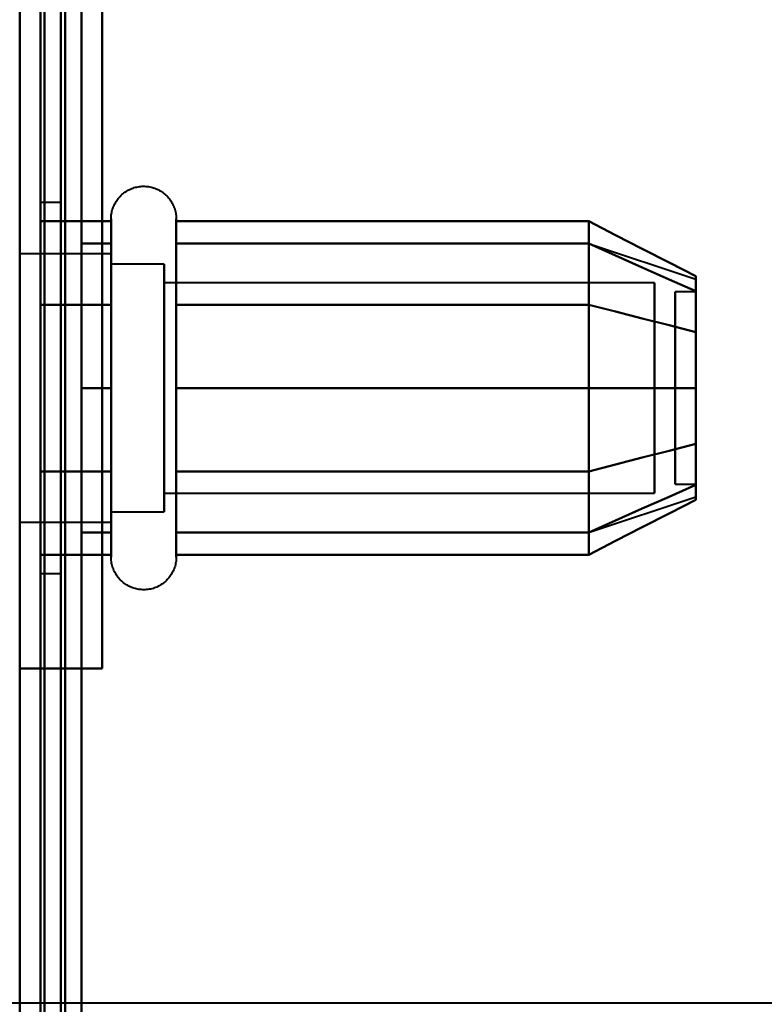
# Model space of a CAD drawing. Header units: millimetres. Extents: x -1087 to 1688, y -120 to 1010.
# Tile 9 of 86: x -533 to -515, y 198 to 222. Entities that reach past the tile are written whole.
import ezdxf

# ---------------------------------------------------------------- set-up
doc = ezdxf.new("R2010")
doc.units = ezdxf.units.MM
doc.layers.add('A-GENM', color=13, linetype='Continuous', lineweight=40)
doc.layers.add('G-IMPT', color=8, linetype='Continuous', lineweight=40)

# ---------------------------------------------------------------- blocks, each defined once
blk = doc.blocks.new('NEXA 700 CALQUES_dwg-751640-Arrière')
at = {"layer": 'G-IMPT'}
for p, q in [((-532.53, 937.272), (-532.53, 129.472)), ((-532.53, 196.872), (-532.53, 323.372)), ((-532.53, 323.372), (-532.53, 196.872)), ((-532.03, 217.372), (-532.53, 217.372)), ((-532.53, 208.372), (-532.53, 217.372)), ((-532.53, 208.372), (-532.53, 217.372)), ((-532.53, 217.372), (-532.53, 212.872)), ((-532.53, 217.372), (-532.53, 212.872)), ((-532.03, 212.872), (-532.03, 217.372)), ((-532.03, 217.372), (-532.03, 212.872)), ((-530.816, 210.822), (-530.816, 216.972)), ((-530.816, 209.322), (-530.816, 216.972)), ((-529.235, 216.972), (-529.235, 210.822)), ((-529.235, 216.972), (-529.235, 209.322)), ((-530.816, 210.822), (-530.816, 216.423)), ((-529.235, 216.423), (-529.235, 210.822)), ((-519.22, 216.367), (-516.641, 215.508)), ((-530.816, 216.122), (-533.03, 216.122)), ((-530.816, 216.122), (-533.03, 216.122)), ((-530.816, 210.058), (-530.816, 216.122)), ((-530.816, 216.122), (-530.816, 211.247)), ((-530.816, 216.122), (-530.816, 210.058)), ((-530.816, 211.247), (-530.816, 216.122)), ((-529.53, 215.872), (-530.816, 215.872)), ((-529.53, 215.872), (-530.816, 215.872)), ((-530.816, 211.372), (-530.816, 215.872)), ((-530.816, 215.872), (-530.816, 211.372)), ((-530.816, 215.872), (-530.816, 210.274)), ((-530.816, 210.274), (-530.816, 215.872)), ((-529.53, 214.372), (-529.53, 215.872)), ((-529.53, 215.872), (-529.53, 210.274)), ((-529.53, 215.872), (-529.53, 211.372)), ((-529.53, 210.274), (-529.53, 215.872)), ((-530.816, 211.247), (-530.816, 215.687)), ((-530.816, 215.687), (-530.816, 209.622)), ((-530.816, 215.47), (-530.816, 209.872)), ((-530.816, 209.872), (-530.816, 215.47)), ((-529.53, 211.372), (-529.53, 215.47)), ((-529.53, 215.47), (-529.53, 209.872)), ((-529.53, 211.372), (-529.53, 215.47)), ((-517.641, 215.421), (-529.53, 215.421)), ((-517.641, 215.421), (-529.53, 215.421)), ((-529.53, 210.665), (-529.53, 215.421)), ((-529.53, 215.421), (-529.53, 210.665)), ((-529.53, 215.421), (-529.53, 211.598)), ((-529.53, 211.598), (-529.53, 215.421)), ((-517.641, 210.665), (-517.641, 215.421)), ((-517.641, 215.421), (-517.641, 210.665)), ((-517.641, 215.421), (-517.641, 211.598)), ((-517.641, 211.598), (-517.641, 215.421)), ((-529.53, 210.324), (-529.53, 215.079)), ((-529.53, 215.079), (-529.53, 210.324)), ((-517.641, 210.324), (-517.641, 215.079)), ((-517.641, 215.079), (-517.641, 210.324)), ((-516.641, 215.202), (-517.141, 215.202)), ((-516.641, 215.202), (-517.141, 215.202)), ((-517.141, 210.748), (-517.141, 215.202)), ((-517.141, 215.202), (-517.141, 210.748)), ((-517.141, 211.914), (-517.141, 215.202)), ((-517.141, 215.202), (-517.141, 211.914)), ((-516.641, 210.748), (-516.641, 215.202)), ((-516.641, 215.202), (-516.641, 210.748)), ((-516.641, 211.914), (-516.641, 215.202)), ((-516.641, 215.202), (-516.641, 211.914)), ((-530.816, 209.322), (-530.816, 214.922)), ((-529.235, 214.922), (-529.235, 209.322)), ((-517.141, 210.542), (-517.141, 214.996)), ((-517.141, 214.996), (-517.141, 210.542)), ((-516.641, 210.542), (-516.641, 214.996)), ((-516.641, 214.996), (-516.641, 210.542)), ((-530.816, 214.497), (-530.816, 209.622)), ((-530.816, 210.058), (-530.816, 214.497)), ((-530.816, 209.872), (-530.816, 214.372)), ((-530.816, 214.372), (-530.816, 209.872)), ((-529.53, 209.872), (-529.53, 214.372)), ((-529.53, 214.372), (-529.53, 209.872)), ((-529.53, 214.146), (-529.53, 210.324)), ((-529.53, 210.324), (-529.53, 214.146)), ((-517.641, 214.146), (-517.641, 210.324)), ((-517.641, 210.324), (-517.641, 214.146)), ((-517.141, 210.542), (-517.141, 213.831)), ((-517.141, 213.831), (-517.141, 210.542)), ((-516.641, 210.542), (-516.641, 213.831)), ((-516.641, 213.831), (-516.641, 210.542)), ((-532.53, 212.872), (-532.53, 208.372)), ((-532.03, 208.372), (-532.03, 212.872)), ((-532.03, 212.872), (-532.03, 208.372)), ((-529.53, 209.872), (-529.53, 211.372)), ((-530.816, 209.622), (-530.816, 211.247)), ((-530.816, 209.622), (-530.816, 211.247)), ((-530.816, 208.772), (-530.816, 210.822)), ((-530.816, 208.772), (-530.816, 210.822)), ((-529.235, 210.822), (-529.235, 208.772)), ((-529.235, 210.822), (-529.235, 208.772)), ((-517.141, 210.542), (-516.641, 210.542)), ((-517.141, 210.542), (-516.641, 210.542)), ((-529.53, 210.324), (-517.641, 210.324)), ((-529.53, 210.324), (-517.641, 210.324)), ((-519.22, 209.377), (-516.641, 210.237)), ((-530.816, 209.872), (-529.53, 209.872)), ((-530.816, 209.872), (-529.53, 209.872)), ((-533.03, 209.622), (-530.816, 209.622)), ((-533.03, 209.622), (-530.816, 209.622)), ((-532.53, 208.372), (-532.03, 208.372)), ((-532.43, 206.072), (-533.03, 206.072)), ((-533.03, 206.072), (-532.43, 206.072)), ((-552.803, 197.964), (-511.228, 197.964))]:
    blk.add_line(p, q, dxfattribs=at)
at = {"layer": 'G-IMPT', "flags": 128}
for points in [[(-533.03, 128.972), (-533.03, 331.172), (-533.03, 533.372), (-533.03, 735.572), (-533.03, 937.772)], [(-532.53, 128.972), (-532.53, 331.172), (-532.53, 533.372), (-532.53, 735.572), (-532.53, 937.772)], [(-532.43, 937.772), (-532.43, 735.572), (-532.43, 533.372), (-532.43, 331.172), (-532.43, 128.972)], [(-532.43, 128.972), (-532.43, 331.172), (-532.43, 533.372), (-532.43, 735.572), (-532.43, 937.772)], [(-532.43, 937.772), (-532.43, 735.572), (-532.43, 533.372), (-532.43, 331.172), (-532.43, 128.972)], [(-532.53, 937.272), (-532.53, 735.322), (-532.53, 533.372), (-532.53, 331.422), (-532.53, 129.472)], [(-532.53, 129.472), (-532.53, 331.422), (-532.53, 533.372), (-532.53, 735.322), (-532.53, 937.272)], [(-532.53, 937.272), (-532.53, 735.322), (-532.53, 533.372), (-532.53, 331.422), (-532.53, 129.472)], [(-532.53, 129.472), (-532.53, 331.422), (-532.53, 533.372), (-532.53, 735.322), (-532.53, 937.272)], [(-532.53, 937.272), (-532.53, 735.322), (-532.53, 533.372), (-532.53, 331.422), (-532.53, 129.472)], [(-532.53, 129.472), (-532.53, 331.422), (-532.53, 533.372), (-532.53, 735.322), (-532.53, 937.272)], [(-532.03, 937.272), (-532.03, 735.322), (-532.03, 533.372), (-532.03, 331.422), (-532.03, 129.472)], [(-532.03, 129.472), (-532.03, 331.422), (-532.03, 533.372), (-532.03, 735.322), (-532.03, 937.272)], [(-532.03, 937.272), (-532.03, 735.322), (-532.03, 533.372), (-532.03, 331.422), (-532.03, 129.472)], [(-531.93, 129.472), (-531.93, 331.422), (-531.93, 533.372), (-531.93, 735.322), (-531.93, 937.272)], [(-531.93, 937.272), (-531.93, 735.322), (-531.93, 533.372), (-531.93, 331.422), (-531.93, 129.472)], [(-531.93, 129.472), (-531.93, 331.422), (-531.93, 533.372), (-531.93, 735.322), (-531.93, 937.272)], [(-533.03, 902.772), (-533.03, 709.322), (-533.03, 515.872), (-533.03, 322.422), (-533.03, 128.972)], [(-532.53, 902.772), (-532.53, 709.322), (-532.53, 515.872), (-532.53, 322.422), (-532.53, 128.972)], [(-532.43, 128.972), (-532.43, 322.422), (-532.43, 515.872), (-532.43, 709.322), (-532.43, 902.772)], [(-532.43, 902.772), (-532.43, 709.322), (-532.43, 515.872), (-532.43, 322.422), (-532.43, 128.972)], [(-532.43, 128.972), (-532.43, 322.422), (-532.43, 515.872), (-532.43, 709.322), (-532.43, 902.772)], [(-531.53, 129.472), (-531.53, 322.672), (-531.53, 515.872), (-531.53, 709.072), (-531.53, 902.272)], [(-531.53, 902.272), (-531.53, 709.072), (-531.53, 515.872), (-531.53, 322.672), (-531.53, 129.472)], [(-531.53, 129.472), (-531.53, 322.672), (-531.53, 515.872), (-531.53, 709.072), (-531.53, 902.272)], [(-531.53, 902.272), (-531.53, 709.072), (-531.53, 515.872), (-531.53, 322.672), (-531.53, 129.472)], [(-532.53, 178.872), (-532.53, 208.872), (-532.53, 238.872), (-532.53, 268.872), (-532.53, 298.872)], [(-532.53, 298.872), (-532.53, 268.872), (-532.53, 238.872), (-532.53, 208.872), (-532.53, 178.872)], [(-532.53, 178.872), (-532.53, 208.872), (-532.53, 238.872), (-532.53, 268.872), (-532.53, 298.872)], [(-532.53, 298.872), (-532.53, 268.872), (-532.53, 238.872), (-532.53, 208.872), (-532.53, 178.872)], [(-531.53, 298.872), (-531.53, 268.872), (-531.53, 238.872), (-531.53, 208.872), (-531.53, 178.872)], [(-531.53, 178.872), (-531.53, 208.872), (-531.53, 238.872), (-531.53, 268.872), (-531.53, 298.872)], [(-531.53, 298.872), (-531.53, 268.872), (-531.53, 238.872), (-531.53, 208.872), (-531.53, 178.872)], [(-531.53, 178.872), (-531.53, 208.872), (-531.53, 238.872), (-531.53, 268.872), (-531.53, 298.872)], [(-532.53, 271.672), (-532.53, 255.272), (-532.53, 238.872), (-532.53, 222.472), (-532.53, 206.072)], [(-532.53, 206.072), (-532.53, 222.472), (-532.53, 238.872), (-532.53, 255.272), (-532.53, 271.672)], [(-531.03, 271.672), (-531.03, 255.272), (-531.03, 238.872), (-531.03, 222.472), (-531.03, 206.072)], [(-531.03, 271.672), (-531.03, 255.272), (-531.03, 238.872), (-531.03, 222.472), (-531.03, 206.072)], [(-531.03, 206.072), (-531.03, 222.472), (-531.03, 238.872), (-531.03, 255.272), (-531.03, 271.672)], [(-531.03, 206.072), (-531.03, 222.472), (-531.03, 238.872), (-531.03, 255.272), (-531.03, 271.672)], [(-531.03, 206.072), (-531.03, 222.472), (-531.03, 238.872), (-531.03, 255.272), (-531.03, 271.672)], [(-531.03, 271.672), (-531.03, 255.272), (-531.03, 238.872), (-531.03, 222.472), (-531.03, 206.072)], [(-530.816, 216.972), (-530.815, 217.004), (-530.813, 217.035), (-530.81, 217.067), (-530.805, 217.098), (-530.8, 217.129), (-530.793, 217.16), (-530.785, 217.191), (-530.775, 217.221), (-530.765, 217.251), (-530.753, 217.28), (-530.74, 217.309), (-530.726, 217.337), (-530.711, 217.365), (-530.695, 217.392), (-530.677, 217.419), (-530.659, 217.444), (-530.64, 217.469), (-530.619, 217.493), (-530.598, 217.517), (-530.576, 217.539), (-530.553, 217.561), (-530.529, 217.582), (-530.504, 217.601), (-530.478, 217.62), (-530.452, 217.637), (-530.425, 217.654), (-530.398, 217.669), (-530.369, 217.684), (-530.341, 217.697), (-530.312, 217.709), (-530.282, 217.72), (-530.252, 217.73), (-530.221, 217.738), (-530.19, 217.745), (-530.159, 217.751), (-530.128, 217.756), (-530.097, 217.759), (-530.065, 217.762), (-530.034, 217.763), (-530.002, 217.762), (-529.97, 217.761), (-529.939, 217.758), (-529.908, 217.754), (-529.876, 217.749), (-529.845, 217.742), (-529.815, 217.734), (-529.785, 217.725), (-529.755, 217.715), (-529.725, 217.704), (-529.696, 217.691), (-529.668, 217.677), (-529.64, 217.662), (-529.612, 217.646), (-529.586, 217.629), (-529.56, 217.611), (-529.535, 217.592), (-529.51, 217.572), (-529.487, 217.551), (-529.464, 217.529), (-529.442, 217.506), (-529.421, 217.482), (-529.401, 217.458), (-529.383, 217.433), (-529.365, 217.407), (-529.348, 217.38), (-529.332, 217.352), (-529.317, 217.324), (-529.304, 217.296), (-529.292, 217.267), (-529.28, 217.237), (-529.27, 217.207), (-529.262, 217.177), (-529.254, 217.146), (-529.248, 217.115), (-529.243, 217.084), (-529.239, 217.052), (-529.236, 217.021), (-529.235, 216.989), (-529.235, 216.972)], [(-530.816, 216.972), (-530.815, 217.004), (-530.813, 217.035), (-530.81, 217.067), (-530.805, 217.098), (-530.8, 217.129), (-530.793, 217.16), (-530.785, 217.191), (-530.775, 217.221), (-530.765, 217.251), (-530.753, 217.28), (-530.74, 217.309), (-530.726, 217.337), (-530.711, 217.365), (-530.695, 217.392), (-530.677, 217.419), (-530.659, 217.444), (-530.64, 217.469), (-530.619, 217.493), (-530.598, 217.517), (-530.576, 217.539), (-530.553, 217.561), (-530.529, 217.582), (-530.504, 217.601), (-530.478, 217.62), (-530.452, 217.637), (-530.425, 217.654), (-530.398, 217.669), (-530.369, 217.684), (-530.341, 217.697), (-530.312, 217.709), (-530.282, 217.72), (-530.252, 217.73), (-530.221, 217.738), (-530.19, 217.745), (-530.159, 217.751), (-530.128, 217.756), (-530.097, 217.759), (-530.065, 217.762), (-530.034, 217.763), (-530.002, 217.762), (-529.97, 217.761), (-529.939, 217.758), (-529.908, 217.754), (-529.876, 217.749), (-529.845, 217.742), (-529.815, 217.734), (-529.785, 217.725), (-529.755, 217.715), (-529.725, 217.704), (-529.696, 217.691), (-529.668, 217.677), (-529.64, 217.662), (-529.612, 217.646), (-529.586, 217.629), (-529.56, 217.611), (-529.535, 217.592), (-529.51, 217.572), (-529.487, 217.551), (-529.464, 217.529), (-529.442, 217.506), (-529.421, 217.482), (-529.401, 217.458), (-529.383, 217.433), (-529.365, 217.407), (-529.348, 217.38), (-529.332, 217.352), (-529.317, 217.324), (-529.304, 217.296), (-529.292, 217.267), (-529.28, 217.237), (-529.27, 217.207), (-529.262, 217.177), (-529.254, 217.146), (-529.248, 217.115), (-529.243, 217.084), (-529.239, 217.052), (-529.236, 217.021), (-529.235, 216.989), (-529.235, 216.972)], [(-532.53, 216.914), (-532.53, 216.409), (-532.53, 215.903), (-532.53, 215.398), (-532.53, 214.893)], [(-530.816, 216.914), (-531.244, 216.914), (-531.673, 216.914), (-532.102, 216.914), (-532.53, 216.914)], [(-532.53, 214.893), (-532.53, 215.398), (-532.53, 215.903), (-532.53, 216.409), (-532.53, 216.914)], [(-532.53, 216.914), (-532.102, 216.914), (-531.673, 216.914), (-531.244, 216.914), (-530.816, 216.914)], [(-532.53, 216.914), (-532.53, 216.409), (-532.53, 215.903), (-532.53, 215.398), (-532.53, 214.893)], [(-532.53, 214.893), (-532.53, 215.398), (-532.53, 215.903), (-532.53, 216.409), (-532.53, 216.914)], [(-530.816, 216.972), (-530.816, 216.969), (-530.816, 216.959), (-530.816, 216.943), (-530.816, 216.92), (-530.816, 216.891), (-530.816, 216.855), (-530.816, 216.813), (-530.816, 216.764), (-530.816, 216.709), (-530.816, 216.649), (-530.816, 216.582), (-530.816, 216.509), (-530.816, 216.43), (-530.816, 216.346), (-530.816, 216.256), (-530.816, 216.161), (-530.816, 216.06), (-530.816, 215.955), (-530.816, 215.844), (-530.816, 215.729), (-530.816, 215.609), (-530.816, 215.485), (-530.816, 215.356), (-530.816, 215.224), (-530.816, 215.088), (-530.816, 214.948), (-530.816, 214.805), (-530.816, 214.659), (-530.816, 214.51), (-530.816, 214.358), (-530.816, 214.204), (-530.816, 214.048), (-530.816, 213.89), (-530.816, 213.73), (-530.816, 213.569), (-530.816, 213.407), (-530.816, 213.244), (-530.816, 213.08), (-530.816, 212.917), (-530.816, 212.753), (-530.816, 212.589), (-530.816, 212.425), (-530.816, 212.263), (-530.816, 212.101), (-530.816, 211.941), (-530.816, 211.782), (-530.816, 211.625), (-530.816, 211.469), (-530.816, 211.317), (-530.816, 211.166), (-530.816, 211.018), (-530.816, 210.874), (-530.816, 210.822)], [(-530.816, 214.922), (-530.816, 215.063), (-530.816, 215.2), (-530.816, 215.333), (-530.816, 215.462), (-530.816, 215.587), (-530.816, 215.708), (-530.816, 215.824), (-530.816, 215.935), (-530.816, 216.042), (-530.816, 216.143), (-530.816, 216.239), (-530.816, 216.33), (-530.816, 216.416), (-530.816, 216.495), (-530.816, 216.569), (-530.816, 216.637), (-530.816, 216.699), (-530.816, 216.755), (-530.816, 216.804), (-530.816, 216.848), (-530.816, 216.885), (-530.816, 216.915), (-530.816, 216.939), (-530.816, 216.957), (-530.816, 216.968), (-530.816, 216.972)], [(-530.816, 216.972), (-530.816, 216.969), (-530.816, 216.959), (-530.816, 216.943), (-530.816, 216.92), (-530.816, 216.891), (-530.816, 216.855), (-530.816, 216.813), (-530.816, 216.764), (-530.816, 216.709), (-530.816, 216.649), (-530.816, 216.582), (-530.816, 216.509), (-530.816, 216.43), (-530.816, 216.423)], [(-530.816, 209.322), (-530.816, 209.406), (-530.816, 209.497), (-530.816, 209.593), (-530.816, 209.694), (-530.816, 209.8), (-530.816, 209.911), (-530.816, 210.026), (-530.816, 210.147), (-530.816, 210.271), (-530.816, 210.4), (-530.816, 210.533), (-530.816, 210.669), (-530.816, 210.81), (-530.816, 210.953), (-530.816, 211.099), (-530.816, 211.249), (-530.816, 211.4), (-530.816, 211.555), (-530.816, 211.711), (-530.816, 211.869), (-530.816, 212.029), (-530.816, 212.19), (-530.816, 212.352), (-530.816, 212.515), (-530.816, 212.679), (-530.816, 212.843), (-530.816, 213.007), (-530.816, 213.171), (-530.816, 213.334), (-530.816, 213.496), (-530.816, 213.658), (-530.816, 213.818), (-530.816, 213.977), (-530.816, 214.134), (-530.816, 214.289), (-530.816, 214.442), (-530.816, 214.592), (-530.816, 214.739), (-530.816, 214.884), (-530.816, 215.025), (-530.816, 215.163), (-530.816, 215.297), (-530.816, 215.427), (-530.816, 215.554), (-530.816, 215.675), (-530.816, 215.793), (-530.816, 215.906), (-530.816, 216.013), (-530.816, 216.116), (-530.816, 216.214), (-530.816, 216.306), (-530.816, 216.393), (-530.816, 216.474), (-530.816, 216.55), (-530.816, 216.619), (-530.816, 216.683), (-530.816, 216.74), (-530.816, 216.792), (-530.816, 216.837), (-530.816, 216.875), (-530.816, 216.908), (-530.816, 216.933), (-530.816, 216.953), (-530.816, 216.965), (-530.816, 216.972), (-530.816, 216.972)], [(-530.816, 214.893), (-530.816, 215.398), (-530.816, 215.903), (-530.816, 216.409), (-530.816, 216.914)], [(-530.816, 216.914), (-530.816, 216.409), (-530.816, 215.903), (-530.816, 215.398), (-530.816, 214.893)], [(-529.235, 216.972), (-529.235, 216.969), (-529.235, 216.959), (-529.235, 216.943), (-529.235, 216.92), (-529.235, 216.891), (-529.235, 216.855), (-529.235, 216.813), (-529.235, 216.764), (-529.235, 216.709), (-529.235, 216.649), (-529.235, 216.582), (-529.235, 216.509), (-529.235, 216.43), (-529.235, 216.346), (-529.235, 216.256), (-529.235, 216.161), (-529.235, 216.06), (-529.235, 215.955), (-529.235, 215.844), (-529.235, 215.729), (-529.235, 215.609), (-529.235, 215.485), (-529.235, 215.356), (-529.235, 215.224), (-529.235, 215.088), (-529.235, 214.948), (-529.235, 214.922)], [(-529.235, 210.822), (-529.235, 210.966), (-529.235, 211.113), (-529.235, 211.262), (-529.235, 211.414), (-529.235, 211.569), (-529.235, 211.725), (-529.235, 211.883), (-529.235, 212.043), (-529.235, 212.205), (-529.235, 212.367), (-529.235, 212.53), (-529.235, 212.694), (-529.235, 212.858), (-529.235, 213.022), (-529.235, 213.185), (-529.235, 213.348), (-529.235, 213.511), (-529.235, 213.672), (-529.235, 213.833), (-529.235, 213.991), (-529.235, 214.148), (-529.235, 214.303), (-529.235, 214.455), (-529.235, 214.605), (-529.235, 214.752), (-529.235, 214.897), (-529.235, 215.038), (-529.235, 215.175), (-529.235, 215.309), (-529.235, 215.439), (-529.235, 215.565), (-529.235, 215.686), (-529.235, 215.803), (-529.235, 215.915), (-529.235, 216.023), (-529.235, 216.125), (-529.235, 216.223), (-529.235, 216.314), (-529.235, 216.401), (-529.235, 216.481), (-529.235, 216.556), (-529.235, 216.625), (-529.235, 216.688), (-529.235, 216.745), (-529.235, 216.796), (-529.235, 216.84), (-529.235, 216.878), (-529.235, 216.91), (-529.235, 216.935), (-529.235, 216.954), (-529.235, 216.966), (-529.235, 216.972)], [(-529.235, 216.972), (-529.235, 216.969), (-529.235, 216.959), (-529.235, 216.943), (-529.235, 216.92), (-529.235, 216.891), (-529.235, 216.855), (-529.235, 216.813), (-529.235, 216.764), (-529.235, 216.709), (-529.235, 216.649), (-529.235, 216.582), (-529.235, 216.509), (-529.235, 216.43), (-529.235, 216.346), (-529.235, 216.256), (-529.235, 216.161), (-529.235, 216.06), (-529.235, 215.955), (-529.235, 215.844), (-529.235, 215.729), (-529.235, 215.609), (-529.235, 215.485), (-529.235, 215.356), (-529.235, 215.224), (-529.235, 215.088), (-529.235, 214.948), (-529.235, 214.805), (-529.235, 214.659), (-529.235, 214.51), (-529.235, 214.358), (-529.235, 214.204), (-529.235, 214.048), (-529.235, 213.89), (-529.235, 213.73), (-529.235, 213.569), (-529.235, 213.407), (-529.235, 213.244), (-529.235, 213.08), (-529.235, 212.917), (-529.235, 212.753), (-529.235, 212.589), (-529.235, 212.425), (-529.235, 212.263), (-529.235, 212.101), (-529.235, 211.941), (-529.235, 211.782), (-529.235, 211.625), (-529.235, 211.469), (-529.235, 211.317), (-529.235, 211.166), (-529.235, 211.018), (-529.235, 210.874), (-529.235, 210.732), (-529.235, 210.594), (-529.235, 210.459), (-529.235, 210.329), (-529.235, 210.202), (-529.235, 210.08), (-529.235, 209.962), (-529.235, 209.849), (-529.235, 209.741), (-529.235, 209.637), (-529.235, 209.539), (-529.235, 209.446), (-529.235, 209.359), (-529.235, 209.322)], [(-529.235, 216.423), (-529.235, 216.502), (-529.235, 216.575), (-529.235, 216.643), (-529.235, 216.704), (-529.235, 216.76), (-529.235, 216.809), (-529.235, 216.851), (-529.235, 216.888), (-529.235, 216.918), (-529.235, 216.941), (-529.235, 216.958), (-529.235, 216.968), (-529.235, 216.972)], [(-529.235, 214.893), (-529.235, 215.398), (-529.235, 215.903), (-529.235, 216.409), (-529.235, 216.914)], [(-529.235, 216.914), (-526.735, 216.914), (-524.235, 216.914), (-521.735, 216.914), (-519.235, 216.914)], [(-519.235, 216.914), (-521.735, 216.914), (-524.235, 216.914), (-526.735, 216.914), (-529.235, 216.914)], [(-529.235, 216.914), (-529.235, 216.409), (-529.235, 215.903), (-529.235, 215.398), (-529.235, 214.893)], [(-519.235, 214.893), (-519.235, 215.398), (-519.235, 215.903), (-519.235, 216.409), (-519.235, 216.914)], [(-519.235, 216.914), (-518.586, 216.581), (-517.938, 216.248), (-517.29, 215.914), (-516.641, 215.581)], [(-516.641, 215.581), (-517.29, 215.914), (-517.938, 216.248), (-518.586, 216.581), (-519.235, 216.914)], [(-519.235, 216.914), (-519.235, 216.409), (-519.235, 215.903), (-519.235, 215.398), (-519.235, 214.893)], [(-519.235, 216.914), (-519.235, 216.409), (-519.235, 215.903), (-519.235, 215.398), (-519.235, 214.893)], [(-519.235, 214.893), (-519.235, 215.398), (-519.235, 215.903), (-519.235, 216.409), (-519.235, 216.914)], [(-531.53, 212.872), (-531.53, 213.747), (-531.53, 214.622), (-531.53, 215.497), (-531.53, 216.372)], [(-531.53, 216.372), (-531.352, 216.372), (-531.173, 216.372), (-530.994, 216.372), (-530.816, 216.372)], [(-531.53, 216.372), (-531.352, 216.372), (-531.173, 216.372), (-530.994, 216.372), (-530.816, 216.372)], [(-530.816, 216.372), (-530.994, 216.372), (-531.173, 216.372), (-531.352, 216.372), (-531.53, 216.372)], [(-531.53, 216.372), (-531.53, 215.497), (-531.53, 214.622), (-531.53, 213.747), (-531.53, 212.872)], [(-530.816, 216.372), (-530.994, 216.372), (-531.173, 216.372), (-531.352, 216.372), (-531.53, 216.372)], [(-531.53, 212.872), (-531.53, 213.747), (-531.53, 214.622), (-531.53, 215.497), (-531.53, 216.372)], [(-531.53, 216.372), (-531.53, 215.497), (-531.53, 214.622), (-531.53, 213.747), (-531.53, 212.872)], [(-530.816, 216.423), (-530.816, 216.338), (-530.816, 216.248), (-530.816, 216.152), (-530.816, 216.051), (-530.816, 215.945), (-530.816, 215.834), (-530.816, 215.718), (-530.816, 215.598), (-530.816, 215.473), (-530.816, 215.344), (-530.816, 215.212), (-530.816, 215.075), (-530.816, 214.935), (-530.816, 214.792), (-530.816, 214.645), (-530.816, 214.496), (-530.816, 214.344), (-530.816, 214.19), (-530.816, 214.034), (-530.816, 213.876), (-530.816, 213.716), (-530.816, 213.555), (-530.816, 213.392), (-530.816, 213.229), (-530.816, 213.066), (-530.816, 212.902), (-530.816, 212.738), (-530.816, 212.574), (-530.816, 212.411), (-530.816, 212.248), (-530.816, 212.087), (-530.816, 211.926), (-530.816, 211.768), (-530.816, 211.611), (-530.816, 211.456), (-530.816, 211.303), (-530.816, 211.153), (-530.816, 211.005), (-530.816, 210.861), (-530.816, 210.719), (-530.816, 210.582), (-530.816, 210.448), (-530.816, 210.317), (-530.816, 210.191), (-530.816, 210.069), (-530.816, 209.952), (-530.816, 209.839), (-530.816, 209.731), (-530.816, 209.628), (-530.816, 209.531), (-530.816, 209.438), (-530.816, 209.351), (-530.816, 209.27), (-530.816, 209.195), (-530.816, 209.125), (-530.816, 209.062), (-530.816, 209.004), (-530.816, 208.953), (-530.816, 208.908), (-530.816, 208.869), (-530.816, 208.837), (-530.816, 208.811), (-530.816, 208.792), (-530.816, 208.779), (-530.816, 208.773), (-530.816, 208.772)], [(-530.816, 216.372), (-530.816, 215.497), (-530.816, 214.622), (-530.816, 213.747), (-530.816, 212.872)], [(-530.816, 212.872), (-530.816, 213.747), (-530.816, 214.622), (-530.816, 215.497), (-530.816, 216.372)], [(-529.235, 208.772), (-529.235, 208.776), (-529.235, 208.785), (-529.235, 208.802), (-529.235, 208.825), (-529.235, 208.854), (-529.235, 208.89), (-529.235, 208.932), (-529.235, 208.98), (-529.235, 209.035), (-529.235, 209.096), (-529.235, 209.163), (-529.235, 209.236), (-529.235, 209.314), (-529.235, 209.399), (-529.235, 209.488), (-529.235, 209.584), (-529.235, 209.684), (-529.235, 209.79), (-529.235, 209.9), (-529.235, 210.016), (-529.235, 210.136), (-529.235, 210.26), (-529.235, 210.388), (-529.235, 210.521), (-529.235, 210.657), (-529.235, 210.797), (-529.235, 210.94), (-529.235, 211.086), (-529.235, 211.235), (-529.235, 211.387), (-529.235, 211.541), (-529.235, 211.697), (-529.235, 211.855), (-529.235, 212.014), (-529.235, 212.175), (-529.235, 212.338), (-529.235, 212.501), (-529.235, 212.664), (-529.235, 212.828), (-529.235, 212.992), (-529.235, 213.156), (-529.235, 213.319), (-529.235, 213.482), (-529.235, 213.643), (-529.235, 213.804), (-529.235, 213.963), (-529.235, 214.12), (-529.235, 214.275), (-529.235, 214.428), (-529.235, 214.579), (-529.235, 214.726), (-529.235, 214.871), (-529.235, 215.013), (-529.235, 215.151), (-529.235, 215.285), (-529.235, 215.416), (-529.235, 215.542), (-529.235, 215.665), (-529.235, 215.782), (-529.235, 215.896), (-529.235, 216.004), (-529.235, 216.107), (-529.235, 216.205), (-529.235, 216.298), (-529.235, 216.386), (-529.235, 216.423)], [(-519.235, 216.372), (-521.735, 216.372), (-524.235, 216.372), (-526.735, 216.372), (-529.235, 216.372)], [(-529.235, 216.372), (-526.735, 216.372), (-524.235, 216.372), (-521.735, 216.372), (-519.235, 216.372)], [(-519.235, 216.372), (-521.735, 216.372), (-524.235, 216.372), (-526.735, 216.372), (-529.235, 216.372)], [(-529.235, 216.372), (-529.235, 215.497), (-529.235, 214.622), (-529.235, 213.747), (-529.235, 212.872)], [(-529.235, 212.872), (-529.235, 213.747), (-529.235, 214.622), (-529.235, 215.497), (-529.235, 216.372)], [(-529.235, 216.372), (-526.735, 216.372), (-524.235, 216.372), (-521.735, 216.372), (-519.235, 216.372)], [(-516.641, 215.218), (-517.29, 215.507), (-517.938, 215.795), (-518.586, 216.084), (-519.235, 216.372)], [(-519.235, 216.372), (-518.586, 216.084), (-517.938, 215.795), (-517.29, 215.507), (-516.641, 215.218)], [(-516.641, 215.218), (-517.29, 215.507), (-517.938, 215.795), (-518.586, 216.084), (-519.235, 216.372)], [(-519.235, 216.372), (-519.235, 215.497), (-519.235, 214.622), (-519.235, 213.747), (-519.235, 212.872)], [(-519.235, 212.872), (-519.235, 213.747), (-519.235, 214.622), (-519.235, 215.497), (-519.235, 216.372)], [(-519.235, 216.372), (-518.586, 216.084), (-517.938, 215.795), (-517.29, 215.507), (-516.641, 215.218)], [(-519.235, 212.872), (-519.235, 213.747), (-519.235, 214.622), (-519.235, 215.497), (-519.235, 216.372)], [(-519.235, 216.372), (-519.235, 215.497), (-519.235, 214.622), (-519.235, 213.747), (-519.235, 212.872)], [(-532.53, 214.893), (-532.102, 214.893), (-531.673, 214.893), (-531.244, 214.893), (-530.816, 214.893)], [(-532.53, 214.893), (-532.53, 213.883), (-532.53, 212.872), (-532.53, 211.862), (-532.53, 210.852)], [(-530.816, 214.893), (-531.244, 214.893), (-531.673, 214.893), (-532.102, 214.893), (-532.53, 214.893)], [(-532.53, 210.852), (-532.53, 211.862), (-532.53, 212.872), (-532.53, 213.883), (-532.53, 214.893)], [(-532.53, 214.893), (-532.102, 214.893), (-531.673, 214.893), (-531.244, 214.893), (-530.816, 214.893)], [(-530.816, 214.893), (-531.244, 214.893), (-531.673, 214.893), (-532.102, 214.893), (-532.53, 214.893)], [(-532.53, 214.893), (-532.53, 213.883), (-532.53, 212.872), (-532.53, 211.862), (-532.53, 210.852)], [(-532.53, 210.852), (-532.53, 211.862), (-532.53, 212.872), (-532.53, 213.883), (-532.53, 214.893)], [(-530.816, 208.772), (-530.816, 208.776), (-530.816, 208.785), (-530.816, 208.802), (-530.816, 208.825), (-530.816, 208.854), (-530.816, 208.89), (-530.816, 208.932), (-530.816, 208.98), (-530.816, 209.035), (-530.816, 209.096), (-530.816, 209.163), (-530.816, 209.236), (-530.816, 209.314), (-530.816, 209.399), (-530.816, 209.488), (-530.816, 209.584), (-530.816, 209.684), (-530.816, 209.79), (-530.816, 209.9), (-530.816, 210.016), (-530.816, 210.136), (-530.816, 210.26), (-530.816, 210.388), (-530.816, 210.521), (-530.816, 210.657), (-530.816, 210.797), (-530.816, 210.94), (-530.816, 211.086), (-530.816, 211.235), (-530.816, 211.387), (-530.816, 211.541), (-530.816, 211.697), (-530.816, 211.855), (-530.816, 212.014), (-530.816, 212.175), (-530.816, 212.338), (-530.816, 212.501), (-530.816, 212.664), (-530.816, 212.828), (-530.816, 212.992), (-530.816, 213.156), (-530.816, 213.319), (-530.816, 213.482), (-530.816, 213.643), (-530.816, 213.804), (-530.816, 213.963), (-530.816, 214.12), (-530.816, 214.275), (-530.816, 214.428), (-530.816, 214.579), (-530.816, 214.726), (-530.816, 214.871), (-530.816, 214.922)], [(-530.816, 210.852), (-530.816, 211.862), (-530.816, 212.872), (-530.816, 213.883), (-530.816, 214.893)], [(-530.816, 214.893), (-530.816, 213.883), (-530.816, 212.872), (-530.816, 211.862), (-530.816, 210.852)], [(-529.235, 214.922), (-529.235, 214.779), (-529.235, 214.632), (-529.235, 214.482), (-529.235, 214.33), (-529.235, 214.176), (-529.235, 214.02), (-529.235, 213.861), (-529.235, 213.701), (-529.235, 213.54), (-529.235, 213.378), (-529.235, 213.215), (-529.235, 213.051), (-529.235, 212.887), (-529.235, 212.723), (-529.235, 212.559), (-529.235, 212.396), (-529.235, 212.234), (-529.235, 212.072), (-529.235, 211.912), (-529.235, 211.753), (-529.235, 211.597), (-529.235, 211.442), (-529.235, 211.289), (-529.235, 211.139), (-529.235, 210.992), (-529.235, 210.848), (-529.235, 210.707), (-529.235, 210.569), (-529.235, 210.436), (-529.235, 210.306), (-529.235, 210.18), (-529.235, 210.058), (-529.235, 209.941), (-529.235, 209.829), (-529.235, 209.722), (-529.235, 209.619), (-529.235, 209.522), (-529.235, 209.43), (-529.235, 209.344), (-529.235, 209.263), (-529.235, 209.188), (-529.235, 209.119), (-529.235, 209.056), (-529.235, 208.999), (-529.235, 208.949), (-529.235, 208.904), (-529.235, 208.866), (-529.235, 208.834), (-529.235, 208.809), (-529.235, 208.791), (-529.235, 208.778), (-529.235, 208.773)], [(-519.235, 214.893), (-521.735, 214.893), (-524.235, 214.893), (-526.735, 214.893), (-529.235, 214.893)], [(-529.235, 214.893), (-529.235, 213.883), (-529.235, 212.872), (-529.235, 211.862), (-529.235, 210.852)], [(-529.235, 210.852), (-529.235, 211.862), (-529.235, 212.872), (-529.235, 213.883), (-529.235, 214.893)], [(-529.235, 214.893), (-526.735, 214.893), (-524.235, 214.893), (-521.735, 214.893), (-519.235, 214.893)], [(-519.235, 214.893), (-521.735, 214.893), (-524.235, 214.893), (-526.735, 214.893), (-529.235, 214.893)], [(-529.235, 214.893), (-526.735, 214.893), (-524.235, 214.893), (-521.735, 214.893), (-519.235, 214.893)], [(-516.641, 214.227), (-517.29, 214.393), (-517.938, 214.56), (-518.586, 214.726), (-519.235, 214.893)], [(-519.235, 214.893), (-519.235, 213.883), (-519.235, 212.872), (-519.235, 211.862), (-519.235, 210.852)], [(-519.235, 210.852), (-519.235, 211.862), (-519.235, 212.872), (-519.235, 213.883), (-519.235, 214.893)], [(-519.235, 214.893), (-518.586, 214.726), (-517.938, 214.56), (-517.29, 214.393), (-516.641, 214.227)], [(-516.641, 214.227), (-517.29, 214.393), (-517.938, 214.56), (-518.586, 214.726), (-519.235, 214.893)], [(-519.235, 214.893), (-518.586, 214.726), (-517.938, 214.56), (-517.29, 214.393), (-516.641, 214.227)], [(-519.235, 210.852), (-519.235, 211.862), (-519.235, 212.872), (-519.235, 213.883), (-519.235, 214.893)], [(-519.235, 214.893), (-519.235, 213.883), (-519.235, 212.872), (-519.235, 211.862), (-519.235, 210.852)], [(-530.816, 212.872), (-530.994, 212.872), (-531.173, 212.872), (-531.352, 212.872), (-531.53, 212.872)], [(-531.53, 212.872), (-531.352, 212.872), (-531.173, 212.872), (-530.994, 212.872), (-530.816, 212.872)], [(-531.53, 212.872), (-531.53, 211.997), (-531.53, 211.122), (-531.53, 210.247), (-531.53, 209.372)], [(-530.816, 212.872), (-530.994, 212.872), (-531.173, 212.872), (-531.352, 212.872), (-531.53, 212.872)], [(-531.53, 209.372), (-531.53, 210.247), (-531.53, 211.122), (-531.53, 211.997), (-531.53, 212.872)], [(-531.53, 212.872), (-531.352, 212.872), (-531.173, 212.872), (-530.994, 212.872), (-530.816, 212.872)], [(-531.53, 212.872), (-531.53, 211.997), (-531.53, 211.122), (-531.53, 210.247), (-531.53, 209.372)], [(-531.53, 209.372), (-531.53, 210.247), (-531.53, 211.122), (-531.53, 211.997), (-531.53, 212.872)], [(-530.816, 209.372), (-530.816, 210.247), (-530.816, 211.122), (-530.816, 211.997), (-530.816, 212.872)], [(-530.816, 212.872), (-530.816, 211.997), (-530.816, 211.122), (-530.816, 210.247), (-530.816, 209.372)], [(-529.235, 212.872), (-526.735, 212.872), (-524.235, 212.872), (-521.735, 212.872), (-519.235, 212.872)], [(-519.235, 212.872), (-521.735, 212.872), (-524.235, 212.872), (-526.735, 212.872), (-529.235, 212.872)], [(-529.235, 212.872), (-529.235, 211.997), (-529.235, 211.122), (-529.235, 210.247), (-529.235, 209.372)], [(-529.235, 209.372), (-529.235, 210.247), (-529.235, 211.122), (-529.235, 211.997), (-529.235, 212.872)], [(-529.235, 212.872), (-526.735, 212.872), (-524.235, 212.872), (-521.735, 212.872), (-519.235, 212.872)], [(-519.235, 212.872), (-521.735, 212.872), (-524.235, 212.872), (-526.735, 212.872), (-529.235, 212.872)], [(-519.235, 212.872), (-518.586, 212.872), (-517.938, 212.872), (-517.29, 212.872), (-516.641, 212.872)], [(-516.641, 212.872), (-517.29, 212.872), (-517.938, 212.872), (-518.586, 212.872), (-519.235, 212.872)], [(-519.235, 212.872), (-519.235, 211.997), (-519.235, 211.122), (-519.235, 210.247), (-519.235, 209.372)], [(-519.235, 209.372), (-519.235, 210.247), (-519.235, 211.122), (-519.235, 211.997), (-519.235, 212.872)], [(-519.235, 212.872), (-518.586, 212.872), (-517.938, 212.872), (-517.29, 212.872), (-516.641, 212.872)], [(-516.641, 212.872), (-517.29, 212.872), (-517.938, 212.872), (-518.586, 212.872), (-519.235, 212.872)], [(-519.235, 209.372), (-519.235, 210.247), (-519.235, 211.122), (-519.235, 211.997), (-519.235, 212.872)], [(-519.235, 212.872), (-519.235, 211.997), (-519.235, 211.122), (-519.235, 210.247), (-519.235, 209.372)], [(-519.235, 210.852), (-518.586, 211.018), (-517.938, 211.185), (-517.29, 211.351), (-516.641, 211.518)], [(-516.641, 211.518), (-517.29, 211.351), (-517.938, 211.185), (-518.586, 211.018), (-519.235, 210.852)], [(-519.235, 210.852), (-518.586, 211.018), (-517.938, 211.185), (-517.29, 211.351), (-516.641, 211.518)], [(-516.641, 211.518), (-517.29, 211.351), (-517.938, 211.185), (-518.586, 211.018), (-519.235, 210.852)], [(-532.53, 210.852), (-532.102, 210.852), (-531.673, 210.852), (-531.244, 210.852), (-530.816, 210.852)], [(-532.53, 210.852), (-532.53, 210.346), (-532.53, 209.841), (-532.53, 209.336), (-532.53, 208.831)], [(-530.816, 210.852), (-531.244, 210.852), (-531.673, 210.852), (-532.102, 210.852), (-532.53, 210.852)], [(-532.53, 208.831), (-532.53, 209.336), (-532.53, 209.841), (-532.53, 210.346), (-532.53, 210.852)], [(-532.53, 210.852), (-532.102, 210.852), (-531.673, 210.852), (-531.244, 210.852), (-530.816, 210.852)], [(-530.816, 210.852), (-531.244, 210.852), (-531.673, 210.852), (-532.102, 210.852), (-532.53, 210.852)], [(-532.53, 210.852), (-532.53, 210.346), (-532.53, 209.841), (-532.53, 209.336), (-532.53, 208.831)], [(-532.53, 208.831), (-532.53, 209.336), (-532.53, 209.841), (-532.53, 210.346), (-532.53, 210.852)], [(-530.816, 208.831), (-530.816, 209.336), (-530.816, 209.841), (-530.816, 210.346), (-530.816, 210.852)], [(-530.816, 210.852), (-530.816, 210.346), (-530.816, 209.841), (-530.816, 209.336), (-530.816, 208.831)], [(-530.816, 210.822), (-530.816, 210.682), (-530.816, 210.545), (-530.816, 210.412), (-530.816, 210.283), (-530.816, 210.158), (-530.816, 210.037), (-530.816, 209.921), (-530.816, 209.809), (-530.816, 209.703), (-530.816, 209.601), (-530.816, 209.505), (-530.816, 209.414), (-530.816, 209.329), (-530.816, 209.249), (-530.816, 209.175), (-530.816, 209.108), (-530.816, 209.046), (-530.816, 208.99), (-530.816, 208.94), (-530.816, 208.897), (-530.816, 208.86), (-530.816, 208.829), (-530.816, 208.805), (-530.816, 208.788), (-530.816, 208.777), (-530.816, 208.772)], [(-529.235, 210.852), (-526.735, 210.852), (-524.235, 210.852), (-521.735, 210.852), (-519.235, 210.852)], [(-519.235, 210.852), (-521.735, 210.852), (-524.235, 210.852), (-526.735, 210.852), (-529.235, 210.852)], [(-529.235, 210.852), (-529.235, 210.346), (-529.235, 209.841), (-529.235, 209.336), (-529.235, 208.831)], [(-529.235, 208.831), (-529.235, 209.336), (-529.235, 209.841), (-529.235, 210.346), (-529.235, 210.852)], [(-529.235, 210.852), (-526.735, 210.852), (-524.235, 210.852), (-521.735, 210.852), (-519.235, 210.852)], [(-519.235, 210.852), (-521.735, 210.852), (-524.235, 210.852), (-526.735, 210.852), (-529.235, 210.852)], [(-529.235, 208.772), (-529.235, 208.776), (-529.235, 208.785), (-529.235, 208.802), (-529.235, 208.825), (-529.235, 208.854), (-529.235, 208.89), (-529.235, 208.932), (-529.235, 208.98), (-529.235, 209.035), (-529.235, 209.096), (-529.235, 209.163), (-529.235, 209.236), (-529.235, 209.314), (-529.235, 209.399), (-529.235, 209.488), (-529.235, 209.584), (-529.235, 209.684), (-529.235, 209.79), (-529.235, 209.9), (-529.235, 210.016), (-529.235, 210.136), (-529.235, 210.26), (-529.235, 210.388), (-529.235, 210.521), (-529.235, 210.657), (-529.235, 210.797), (-529.235, 210.822)], [(-519.235, 210.852), (-519.235, 210.346), (-519.235, 209.841), (-519.235, 209.336), (-519.235, 208.831)], [(-519.235, 208.831), (-519.235, 209.336), (-519.235, 209.841), (-519.235, 210.346), (-519.235, 210.852)], [(-519.235, 208.831), (-519.235, 209.336), (-519.235, 209.841), (-519.235, 210.346), (-519.235, 210.852)], [(-519.235, 210.852), (-519.235, 210.346), (-519.235, 209.841), (-519.235, 209.336), (-519.235, 208.831)], [(-519.235, 209.372), (-518.586, 209.661), (-517.938, 209.949), (-517.29, 210.238), (-516.641, 210.526)], [(-516.641, 210.526), (-517.29, 210.238), (-517.938, 209.949), (-518.586, 209.661), (-519.235, 209.372)], [(-519.235, 209.372), (-518.586, 209.661), (-517.938, 209.949), (-517.29, 210.238), (-516.641, 210.526)], [(-516.641, 210.526), (-517.29, 210.238), (-517.938, 209.949), (-518.586, 209.661), (-519.235, 209.372)], [(-519.235, 208.831), (-518.586, 209.164), (-517.938, 209.497), (-517.29, 209.83), (-516.641, 210.163)], [(-516.641, 210.163), (-517.29, 209.83), (-517.938, 209.497), (-518.586, 209.164), (-519.235, 208.831)], [(-531.53, 209.372), (-531.352, 209.372), (-531.173, 209.372), (-530.994, 209.372), (-530.816, 209.372)], [(-531.53, 209.372), (-531.352, 209.372), (-531.173, 209.372), (-530.994, 209.372), (-530.816, 209.372)], [(-530.816, 209.372), (-530.994, 209.372), (-531.173, 209.372), (-531.352, 209.372), (-531.53, 209.372)], [(-530.816, 209.372), (-530.994, 209.372), (-531.173, 209.372), (-531.352, 209.372), (-531.53, 209.372)], [(-529.235, 209.372), (-526.735, 209.372), (-524.235, 209.372), (-521.735, 209.372), (-519.235, 209.372)], [(-519.235, 209.372), (-521.735, 209.372), (-524.235, 209.372), (-526.735, 209.372), (-529.235, 209.372)], [(-529.235, 209.372), (-526.735, 209.372), (-524.235, 209.372), (-521.735, 209.372), (-519.235, 209.372)], [(-519.235, 209.372), (-521.735, 209.372), (-524.235, 209.372), (-526.735, 209.372), (-529.235, 209.372)], [(-530.816, 208.772), (-530.816, 208.776), (-530.816, 208.785), (-530.816, 208.802), (-530.816, 208.825), (-530.816, 208.854), (-530.816, 208.89), (-530.816, 208.932), (-530.816, 208.98), (-530.816, 209.035), (-530.816, 209.096), (-530.816, 209.163), (-530.816, 209.236), (-530.816, 209.314), (-530.816, 209.322)], [(-529.235, 209.322), (-529.235, 209.242), (-529.235, 209.169), (-529.235, 209.102), (-529.235, 209.04), (-529.235, 208.985), (-529.235, 208.936), (-529.235, 208.893), (-529.235, 208.857), (-529.235, 208.827), (-529.235, 208.804), (-529.235, 208.787), (-529.235, 208.776), (-529.235, 208.772)], [(-532.53, 208.831), (-532.102, 208.831), (-531.673, 208.831), (-531.244, 208.831), (-530.816, 208.831)], [(-530.816, 208.831), (-531.244, 208.831), (-531.673, 208.831), (-532.102, 208.831), (-532.53, 208.831)], [(-529.235, 208.772), (-529.235, 208.741), (-529.237, 208.709), (-529.24, 208.678), (-529.245, 208.646), (-529.25, 208.615), (-529.257, 208.584), (-529.265, 208.554), (-529.275, 208.524), (-529.285, 208.494), (-529.297, 208.464), (-529.31, 208.436), (-529.324, 208.407), (-529.339, 208.38), (-529.355, 208.352), (-529.373, 208.326), (-529.391, 208.3), (-529.41, 208.275), (-529.431, 208.251), (-529.452, 208.228), (-529.474, 208.205), (-529.498, 208.184), (-529.521, 208.163), (-529.546, 208.143), (-529.572, 208.125), (-529.598, 208.107), (-529.625, 208.091), (-529.653, 208.075), (-529.681, 208.061), (-529.709, 208.048), (-529.739, 208.036), (-529.768, 208.025), (-529.798, 208.015), (-529.829, 208.007), (-529.86, 207.999), (-529.891, 207.993), (-529.922, 207.989), (-529.953, 207.985), (-529.985, 207.983), (-530.017, 207.982), (-530.048, 207.982), (-530.08, 207.984), (-530.111, 207.987), (-530.143, 207.991), (-530.174, 207.996), (-530.205, 208.003), (-530.235, 208.01), (-530.266, 208.019), (-530.296, 208.03), (-530.325, 208.041), (-530.354, 208.054), (-530.382, 208.067), (-530.41, 208.082), (-530.438, 208.098), (-530.464, 208.115), (-530.49, 208.133), (-530.515, 208.152), (-530.54, 208.172), (-530.563, 208.194), (-530.586, 208.216), (-530.608, 208.238), (-530.629, 208.262), (-530.649, 208.287), (-530.668, 208.312), (-530.686, 208.338), (-530.702, 208.365), (-530.718, 208.392), (-530.733, 208.42), (-530.746, 208.449), (-530.759, 208.478), (-530.77, 208.508), (-530.78, 208.538), (-530.789, 208.568), (-530.796, 208.599), (-530.803, 208.63), (-530.808, 208.661), (-530.811, 208.692), (-530.814, 208.724), (-530.815, 208.755), (-530.816, 208.772)], [(-529.235, 208.772), (-529.235, 208.741), (-529.237, 208.709), (-529.24, 208.678), (-529.245, 208.646), (-529.25, 208.615), (-529.257, 208.584), (-529.265, 208.554), (-529.275, 208.524), (-529.285, 208.494), (-529.297, 208.464), (-529.31, 208.436), (-529.324, 208.407), (-529.339, 208.38), (-529.355, 208.352), (-529.373, 208.326), (-529.391, 208.3), (-529.41, 208.275), (-529.431, 208.251), (-529.452, 208.228), (-529.474, 208.205), (-529.498, 208.184), (-529.521, 208.163), (-529.546, 208.143), (-529.572, 208.125), (-529.598, 208.107), (-529.625, 208.091), (-529.653, 208.075), (-529.681, 208.061), (-529.709, 208.048), (-529.739, 208.036), (-529.768, 208.025), (-529.798, 208.015), (-529.829, 208.007), (-529.86, 207.999), (-529.891, 207.993), (-529.922, 207.989), (-529.953, 207.985), (-529.985, 207.983), (-530.017, 207.982), (-530.048, 207.982), (-530.08, 207.984), (-530.111, 207.987), (-530.143, 207.991), (-530.174, 207.996), (-530.205, 208.003), (-530.235, 208.01), (-530.266, 208.019), (-530.296, 208.03), (-530.325, 208.041), (-530.354, 208.054), (-530.382, 208.067), (-530.41, 208.082), (-530.438, 208.098), (-530.464, 208.115), (-530.49, 208.133), (-530.515, 208.152), (-530.54, 208.172), (-530.563, 208.194), (-530.586, 208.216), (-530.608, 208.238), (-530.629, 208.262), (-530.649, 208.287), (-530.668, 208.312), (-530.686, 208.338), (-530.702, 208.365), (-530.718, 208.392), (-530.733, 208.42), (-530.746, 208.449), (-530.759, 208.478), (-530.77, 208.508), (-530.78, 208.538), (-530.789, 208.568), (-530.796, 208.599), (-530.803, 208.63), (-530.808, 208.661), (-530.811, 208.692), (-530.814, 208.724), (-530.815, 208.755), (-530.816, 208.772)], [(-529.235, 208.831), (-526.735, 208.831), (-524.235, 208.831), (-521.735, 208.831), (-519.235, 208.831)], [(-519.235, 208.831), (-521.735, 208.831), (-524.235, 208.831), (-526.735, 208.831), (-529.235, 208.831)], [(-531.03, 206.072), (-531.53, 206.072), (-532.03, 206.072), (-532.53, 206.072), (-533.03, 206.072)], [(-533.03, 206.072), (-532.53, 206.072), (-532.03, 206.072), (-531.53, 206.072), (-531.03, 206.072)], [(-532.53, 206.072), (-532.155, 206.072), (-531.78, 206.072), (-531.405, 206.072), (-531.03, 206.072)], [(-532.53, 206.072), (-532.518, 206.072), (-532.505, 206.072), (-532.493, 206.072), (-532.48, 206.072)], [(-531.03, 206.072), (-531.405, 206.072), (-531.78, 206.072), (-532.155, 206.072), (-532.53, 206.072)], [(-532.53, 128.972), (-532.53, 148.247), (-532.53, 167.522), (-532.53, 186.797), (-532.53, 206.072)], [(-532.48, 206.072), (-532.243, 206.072), (-532.005, 206.072), (-531.768, 206.072), (-531.53, 206.072)], [(-531.03, 206.072), (-531.38, 206.072), (-531.73, 206.072), (-532.08, 206.072), (-532.43, 206.072)], [(-532.43, 206.072), (-532.08, 206.072), (-531.73, 206.072), (-531.38, 206.072), (-531.03, 206.072)], [(-532.43, 128.972), (-532.43, 148.247), (-532.43, 167.522), (-532.43, 186.797), (-532.43, 206.072)], [(-532.43, 206.072), (-532.43, 186.797), (-532.43, 167.522), (-532.43, 148.247), (-532.43, 128.972)], [(-531.53, 206.072), (-531.755, 206.072), (-531.98, 206.072), (-532.205, 206.072), (-532.43, 206.072)], [(-532.43, 206.072), (-532.43, 186.797), (-532.43, 167.522), (-532.43, 148.247), (-532.43, 128.972)], [(-531.53, 206.072), (-531.405, 206.072), (-531.28, 206.072), (-531.155, 206.072), (-531.03, 206.072)], [(-531.53, 129.472), (-531.53, 148.622), (-531.53, 167.772), (-531.53, 186.922), (-531.53, 206.072)], [(-531.53, 129.472), (-531.53, 148.622), (-531.53, 167.772), (-531.53, 186.922), (-531.53, 206.072)], [(-531.53, 206.072), (-531.53, 186.922), (-531.53, 167.772), (-531.53, 148.622), (-531.53, 129.472)], [(-531.03, 206.072), (-531.155, 206.072), (-531.28, 206.072), (-531.405, 206.072), (-531.53, 206.072)], [(-531.53, 206.072), (-531.53, 186.922), (-531.53, 167.772), (-531.53, 148.622), (-531.53, 129.472)]]:
    blk.add_lwpolyline(points, dxfattribs=at)
at = {"layer": 'G-IMPT'}
for points in [[(-516.641, 214.227), (-516.641, 214.611), (-516.641, 215.238), (-516.641, 215.532), (-516.641, 215.581)], [(-516.641, 215.581), (-516.641, 215.532), (-516.641, 215.239), (-516.641, 214.611), (-516.641, 214.227)], [(-516.641, 215.581), (-516.641, 215.535), (-516.641, 215.239), (-516.641, 214.605), (-516.641, 214.227)], [(-516.641, 214.227), (-516.641, 214.606), (-516.641, 215.24), (-516.641, 215.535), (-516.641, 215.581)], [(-516.641, 215.218), (-516.641, 215.411), (-516.641, 215.604), (-516.641, 215.411), (-516.641, 215.218)], [(-516.641, 215.218), (-516.641, 215.41), (-516.641, 215.508), (-516.641, 215.508)], [(-516.641, 215.508), (-516.641, 215.508), (-516.641, 215.41), (-516.641, 215.218)], [(-516.641, 212.872), (-516.641, 213.344), (-516.641, 214.238), (-516.641, 214.939), (-516.641, 215.218)], [(-516.641, 215.218), (-516.641, 214.939), (-516.641, 214.239), (-516.641, 213.345), (-516.641, 212.872)], [(-516.641, 212.872), (-516.641, 213.336), (-516.641, 214.239), (-516.641, 214.946), (-516.641, 215.218)], [(-516.641, 215.218), (-516.641, 214.946), (-516.641, 214.239), (-516.641, 213.336), (-516.641, 212.872)], [(-516.641, 211.518), (-516.641, 211.951), (-516.641, 212.872), (-516.641, 213.793), (-516.641, 214.227)], [(-516.641, 214.227), (-516.641, 213.793), (-516.641, 212.873), (-516.641, 211.952), (-516.641, 211.518)], [(-516.641, 211.518), (-516.641, 211.943), (-516.641, 212.873), (-516.641, 213.802), (-516.641, 214.227)], [(-516.641, 214.227), (-516.641, 213.802), (-516.641, 212.872), (-516.641, 211.943), (-516.641, 211.518)], [(-516.641, 210.526), (-516.641, 210.805), (-516.641, 211.506), (-516.641, 212.4), (-516.641, 212.872)], [(-516.641, 212.872), (-516.641, 212.4), (-516.641, 211.506), (-516.641, 210.806), (-516.641, 210.526)], [(-516.641, 210.526), (-516.641, 210.799), (-516.641, 211.506), (-516.641, 212.408), (-516.641, 212.872)], [(-516.641, 212.872), (-516.641, 212.408), (-516.641, 211.505), (-516.641, 210.798), (-516.641, 210.526)], [(-516.641, 211.518), (-516.641, 211.134), (-516.641, 210.506), (-516.641, 210.213), (-516.641, 210.163)], [(-516.641, 210.163), (-516.641, 210.213), (-516.641, 210.506), (-516.641, 211.134), (-516.641, 211.518)], [(-516.641, 210.163), (-516.641, 210.21), (-516.641, 210.505), (-516.641, 211.139), (-516.641, 211.518)], [(-516.641, 211.518), (-516.641, 211.139), (-516.641, 210.505), (-516.641, 210.21), (-516.641, 210.163)], [(-516.641, 210.526), (-516.641, 210.333), (-516.641, 210.14), (-516.641, 210.333), (-516.641, 210.526)], [(-516.641, 210.526), (-516.641, 210.334), (-516.641, 210.237), (-516.641, 210.237)], [(-516.641, 210.237), (-516.641, 210.237), (-516.641, 210.334), (-516.641, 210.526)]]:
    blk.add_open_spline(points, degree=3, dxfattribs=at)
blk = doc.blocks.new('Souche connecteur circulaire R23 - Souche connecteur circulaire R23-751695-Arrière')
at = {"layer": 'A-GENM'}
blk.add_line((-533.03, 198), (-533.03, 323), dxfattribs=at)

msp = doc.modelspace()

# ---------------------------------------------------------------- block references
at = {"layer": 'A-GENM'}
msp.add_blockref('Souche connecteur circulaire R23 - Souche connecteur circulaire R23-751695-Arrière', (0, 0), dxfattribs=at)
at = {"layer": 'G-IMPT'}
msp.add_blockref('NEXA 700 CALQUES_dwg-751640-Arrière', (0, 0), dxfattribs=at)

doc.saveas('drawing.dxf')
